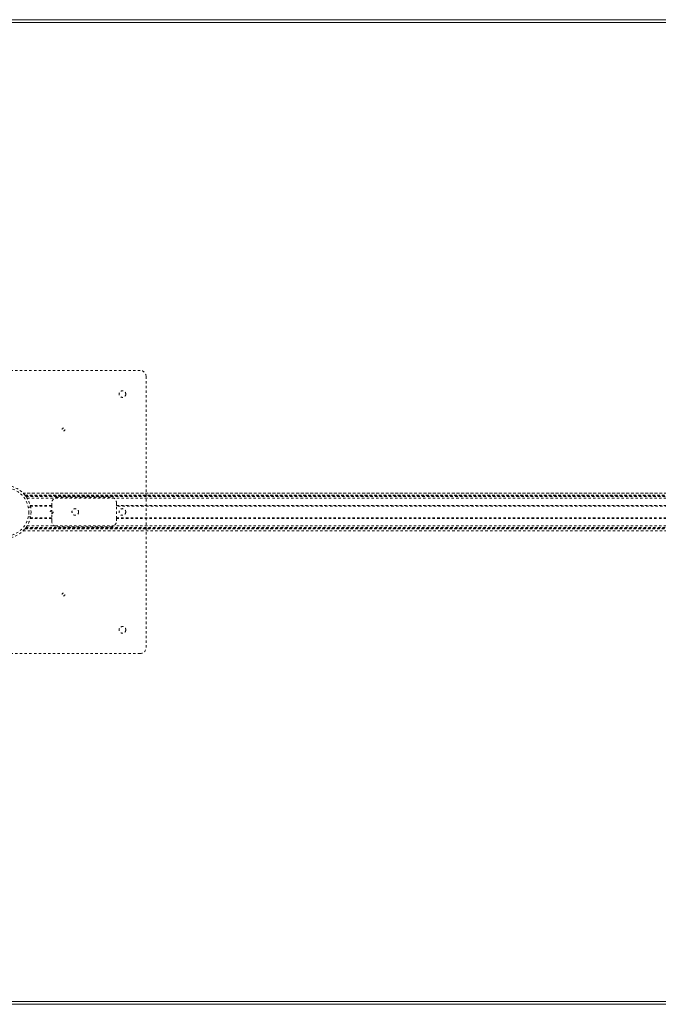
# Model space of a CAD drawing. Header units: inches. Extents: x 17.8 to 113.3, y 41.2 to 83.
# Tile 3 of 7: x 33.1 to 60.2, y 41.2 to 83. Entities that reach past the tile are written whole.
import ezdxf

# ---------------------------------------------------------------- set-up
doc = ezdxf.new("R2010")
doc.units = ezdxf.units.IN
doc.header["$MEASUREMENT"] = 0
doc.linetypes.add('SLD-Dashed', pattern=[0.075, 0.05, -0.025])
doc.linetypes.add('SLD-Solid', pattern=[0])

msp = doc.modelspace()

# ---------------------------------------------------------------- linework, layer by layer
at = {"color": 7, "linetype": 'SLD-Solid', "lineweight": 15}
for p, q in [((17.833, 82.956), (113.333, 82.956)), ((17.951, 82.837), (113.215, 82.837)), ((113.215, 82.837), (17.951, 82.837)), ((113.333, 41.206), (17.833, 41.206)), ((113.215, 41.324), (17.951, 41.324)), ((17.951, 41.324), (113.215, 41.324))]:
    msp.add_line(p, q, dxfattribs=at)
at = {"color": 7, "linetype": 'SLD-Dashed', "lineweight": 0}
for p, q in [((26.708, 68.081), (38.208, 68.081)), ((38.458, 67.831), (38.458, 56.331)), ((33.244, 62.886), (97.922, 62.886)), ((97.922, 62.886), (33.245, 62.886)), ((33.327, 62.796), (97.84, 62.796)), ((33.327, 62.796), (97.84, 62.796)), ((97.842, 62.796), (33.327, 62.796)), ((33.331, 62.791), (97.836, 62.791)), ((33.333, 62.788), (97.833, 62.788)), ((33.338, 62.782), (97.828, 62.782)), ((33.346, 62.772), (97.821, 62.772)), ((33.347, 62.771), (97.82, 62.771)), ((33.358, 62.756), (97.808, 62.756)), ((33.372, 62.736), (97.794, 62.736)), ((33.414, 62.674), (97.752, 62.674)), ((36.958, 62.706), (34.708, 62.706)), ((33.565, 62.281), (33.469, 62.281)), ((33.547, 62.362), (34.458, 62.362)), ((34.458, 62.331), (33.556, 62.331)), ((34.458, 62.456), (34.458, 62.362)), ((34.458, 62.362), (34.458, 61.799)), ((37.208, 62.362), (37.208, 62.456)), ((37.208, 62.362), (93.958, 62.362)), ((37.208, 61.799), (37.208, 62.362)), ((93.958, 62.331), (37.208, 62.331)), ((33.469, 61.881), (33.47, 61.887)), ((33.469, 61.881), (33.565, 61.881)), ((33.547, 61.799), (34.458, 61.799)), ((33.555, 61.831), (34.458, 61.831)), ((33.566, 61.883), (33.565, 61.881)), ((34.458, 61.799), (34.458, 61.706)), ((37.208, 61.831), (93.958, 61.831)), ((37.208, 61.799), (93.958, 61.799)), ((37.208, 61.706), (37.208, 61.799)), ((33.332, 61.372), (33.346, 61.389)), ((33.333, 61.374), (97.833, 61.374)), ((33.343, 61.386), (97.823, 61.386)), ((33.347, 61.39), (97.82, 61.39)), ((33.358, 61.406), (97.808, 61.406)), ((33.366, 61.417), (97.8, 61.417)), ((33.414, 61.487), (97.752, 61.487)), ((34.708, 61.456), (36.958, 61.456)), ((33.244, 61.276), (97.922, 61.276)), ((33.245, 61.275), (97.921, 61.275)), ((33.327, 61.366), (97.84, 61.366)), ((33.327, 61.365), (97.84, 61.365)), ((33.331, 61.37), (97.836, 61.37)), ((33.332, 61.372), (97.835, 61.372)), ((38.208, 56.081), (26.708, 56.081))]:
    msp.add_line(p, q, dxfattribs=at)
at = {"color": 7, "linetype": 'SLD-Dashed', "lineweight": 0, "flags": 128}
for points in [[(33.349, 62.768), (33.342, 62.777), (33.338, 62.782)], [(33.346, 62.772), (33.359, 62.755), (33.367, 62.744), (33.371, 62.738), (33.373, 62.736), (33.372, 62.736)], [(33.565, 62.281), (33.567, 62.269), (33.569, 62.258)]]:
    msp.add_lwpolyline(points, dxfattribs=at)
at = {"color": 7, "linetype": 'SLD-Dashed', "lineweight": 0}
for centre, radius in [((37.458, 67.081), 0.141), ((34.958, 65.581), 0.0625), ((32.458, 62.081), 1.125), ((32.458, 62.081), 1.03), ((35.458, 62.081), 0.141), ((37.458, 62.081), 0.141), ((34.458, 62.081), 0.0625), ((34.958, 58.581), 0.0625), ((37.458, 57.081), 0.141)]:
    msp.add_circle(centre, radius, dxfattribs=at)
for centre, radius, start, end in [((38.208, 67.831), 0.25, 0, 90), ((32.483, 62.103), 1.092, 36.7349, 45.7604), ((32.438, 62.064), 1.151, 37.9432, 39.4466), ((34.708, 62.456), 0.25, 90, 180), ((36.958, 62.456), 0.25, 0, 90), ((32.459, 62.08), 1.124, 320.5358, 321.8712), ((32.455, 62.083), 1.129, 321.8739, 323.8234), ((34.708, 61.706), 0.25, 180, 270), ((36.958, 61.706), 0.25, 270, 0), ((38.208, 56.331), 0.25, 270, 360)]:
    msp.add_arc(centre, radius, start, end, dxfattribs=at)

doc.saveas('drawing.dxf')
